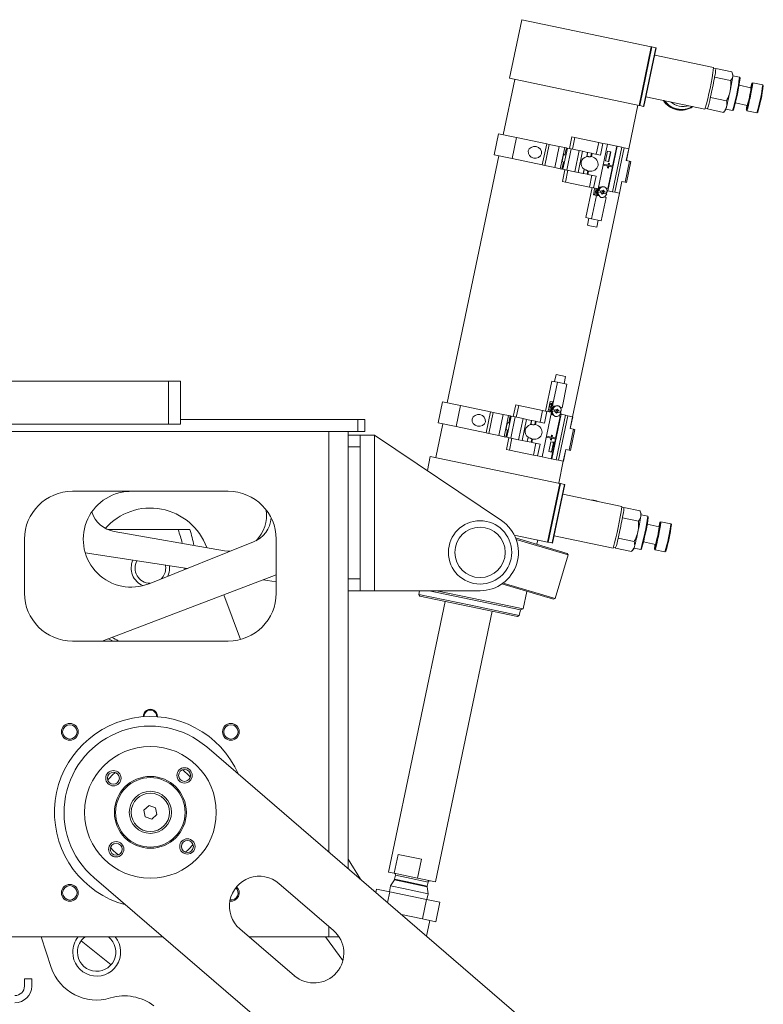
# Model space of a CAD drawing. Header units: millimetres. Extents: x 50 to 2915, y 50 to 2050.
# Tile 7 of 48: x 899 to 1209, y 667 to 1078. Entities that reach past the tile are written whole.
import ezdxf

# ---------------------------------------------------------------- set-up
doc = ezdxf.new("R2010")
doc.units = ezdxf.units.MM
doc.header["$LTSCALE"] = 10

msp = doc.modelspace()

# ---------------------------------------------------------------- linework, layer by layer
at = {"color": 7, "linetype": 'Continuous', "lineweight": 15}
for p, q in [((1108.077, 1078.28), (1102.96, 1053.809)), ((1108.077, 1078.28), (1162.137, 1066.974)), ((1162.137, 1066.974), (1157.019, 1042.504)), ((1157.285, 1042.448), (1162.402, 1066.919)), ((1158.891, 1042.112), (1164.009, 1066.583)), ((1159.08, 1042.073), (1164.198, 1066.543)), ((1162.402, 1066.919), (1162.137, 1066.974)), ((1162.402, 1066.919), (1164.009, 1066.583)), ((1164.009, 1066.583), (1164.198, 1066.543)), ((1188.127, 1058.372), (1163.563, 1063.509)), ((1189.014, 1057.732), (1188.127, 1057.917)), ((1189.024, 1057.905), (1188.981, 1057.739)), ((1189.001, 1057.735), (1189.024, 1057.905)), ((1195.706, 1056.508), (1189.024, 1057.905)), ((1105.211, 1053.338), (1100.385, 1030.257)), ((1102.96, 1053.809), (1157.019, 1042.504)), ((1188.45, 1053.861), (1188.536, 1054.277)), ((1188.536, 1054.277), (1188.56, 1054.456)), ((1195.217, 1052.88), (1188.536, 1054.277)), ((1196.167, 1055.247), (1195.96, 1055.879)), ((1198.935, 1054.298), (1196.156, 1054.88)), ((1199.174, 1053.938), (1198.942, 1054.293)), ((1203.713, 1049.851), (1198.726, 1050.894)), ((1204.46, 1051.99), (1204.105, 1051.758)), ((1208.605, 1051.127), (1204.467, 1051.992)), ((1208.843, 1050.767), (1208.611, 1051.122)), ((1159.92, 1046.086), (1184.483, 1040.949)), ((1186.733, 1045.59), (1186.795, 1045.828)), ((1186.795, 1045.828), (1186.881, 1046.244)), ((1193.477, 1044.431), (1186.795, 1045.828)), ((1152.698, 1024.425), (1156.502, 1042.612)), ((1157.019, 1042.504), (1157.285, 1042.448)), ((1157.285, 1042.448), (1158.891, 1042.112)), ((1159.08, 1042.073), (1158.891, 1042.112)), ((1184.666, 1041.365), (1185.553, 1041.18)), ((1185.543, 1041.007), (1185.604, 1041.244)), ((1185.567, 1041.186), (1185.543, 1041.007)), ((1192.224, 1039.61), (1185.543, 1041.007)), ((1185.553, 1041.18), (1185.567, 1041.186)), ((1192.317, 1039.71), (1193.102, 1040.59)), ((1193.239, 1040.931), (1196.018, 1040.35)), ((1196.027, 1040.352), (1196.382, 1040.585)), ((1197.191, 1043.553), (1202.178, 1042.51)), ((1201.773, 1040.606), (1202.005, 1040.251)), ((1202.011, 1040.246), (1206.149, 1039.381)), ((1192.308, 1039.719), (1192.224, 1039.61)), ((1206.156, 1039.383), (1206.511, 1039.615)), ((1098.427, 1030.667), (1096.585, 1021.857)), ((1098.427, 1030.667), (1105.932, 1029.097)), ((1104.09, 1020.288), (1105.932, 1029.097)), ((1105.932, 1029.097), (1118.504, 1026.468)), ((1128.991, 1029.383), (1127.967, 1024.489)), ((1128.991, 1029.383), (1130.249, 1029.12)), ((1129.225, 1024.226), (1130.249, 1029.12)), ((1130.249, 1029.12), (1140.214, 1027.036)), ((1116.662, 1017.659), (1118.504, 1026.468)), ((1117.756, 1017.43), (1119.599, 1026.239)), ((1118.504, 1026.468), (1119.599, 1026.239)), ((1119.599, 1026.239), (1123.751, 1025.371)), ((1121.909, 1016.561), (1123.751, 1025.371)), ((1123.751, 1025.371), (1126.011, 1024.898)), ((1124.169, 1016.089), (1126.011, 1024.898)), ((1127.141, 1024.662), (1125.299, 1015.853)), ((1126.011, 1024.898), (1126.709, 1024.752)), ((1126.123, 1021.81), (1126.737, 1024.746)), ((1126.709, 1024.752), (1126.737, 1024.746)), ((1126.925, 1015.512), (1128.768, 1024.322)), ((1127.141, 1024.662), (1128.768, 1024.322)), ((1128.768, 1024.322), (1132.014, 1023.643)), ((1130.172, 1014.833), (1132.014, 1023.643)), ((1131.633, 1014.528), (1133.475, 1023.337)), ((1132.014, 1023.643), (1133.475, 1023.337)), ((1133.475, 1023.337), (1135.572, 1022.899)), ((1139.191, 1022.142), (1140.214, 1027.036)), ((1139.969, 1007.676), (1143.859, 1026.274)), ((1140.214, 1027.036), (1141.977, 1026.667)), ((1140.954, 1021.773), (1141.977, 1026.667)), ((1141.977, 1026.667), (1143.859, 1026.274)), ((1142.971, 1019.359), (1143.831, 1023.47)), ((1143.028, 1019.398), (1143.867, 1023.412)), ((1143.867, 1023.412), (1143.821, 1023.421)), ((1143.831, 1023.47), (1145.229, 1023.178)), ((1147.715, 1025.468), (1143.859, 1026.274)), ((1143.867, 1023.412), (1145.178, 1023.138)), ((1147.894, 1025.43), (1144.005, 1006.832)), ((1145.886, 1006.439), (1149.775, 1025.037)), ((1147.715, 1025.468), (1145.985, 1017.197)), ((1146.873, 1006.233), (1150.762, 1024.83)), ((1147.715, 1025.468), (1147.894, 1025.43)), ((1147.894, 1025.43), (1149.775, 1025.037)), ((1149.775, 1025.037), (1150.762, 1024.83)), ((1150.762, 1024.83), (1152.722, 1024.42)), ((1151.699, 1019.526), (1152.722, 1024.42)), ((1151.727, 1019.52), (1152.751, 1024.414)), ((1152.722, 1024.42), (1152.751, 1024.414)), ((1098.542, 1021.448), (1076.99, 918.387)), ((1096.585, 1021.857), (1104.09, 1020.288)), ((1104.09, 1020.288), (1116.662, 1017.659)), ((1126.527, 1021.726), (1125.663, 1021.906)), ((1135.2, 1021.117), (1135.572, 1022.899)), ((1135.302, 1021.192), (1135.655, 1022.881)), ((1135.572, 1022.899), (1135.655, 1022.881)), ((1137.212, 1022.556), (1135.655, 1022.881)), ((1136.923, 1021.174), (1137.212, 1022.556)), ((1137.212, 1022.556), (1137.521, 1022.491)), ((1137.233, 1021.117), (1137.521, 1022.491)), ((1137.521, 1022.491), (1140.954, 1021.773)), ((1144.369, 1019.067), (1142.971, 1019.359)), ((1143.028, 1019.398), (1142.981, 1019.408)), ((1144.338, 1019.124), (1143.028, 1019.398)), ((1145.178, 1023.138), (1144.338, 1019.124)), ((1145.229, 1023.178), (1144.369, 1019.067)), ((1145.06, 1023.213), (1145.05, 1023.164)), ((1151.262, 1010.423), (1153.104, 1019.232)), ((1151.699, 1019.526), (1153.104, 1019.232)), ((1153.104, 1019.232), (1153.633, 1019.122)), ((1116.662, 1017.659), (1117.756, 1017.43)), ((1117.756, 1017.43), (1121.909, 1016.561)), ((1121.909, 1016.561), (1124.169, 1016.089)), ((1124.169, 1016.089), (1124.866, 1015.943)), ((1124.866, 1015.943), (1124.895, 1015.937)), ((1124.895, 1015.937), (1125.509, 1018.874)), ((1125.049, 1018.97), (1125.913, 1018.789)), ((1126.125, 1015.68), (1125.102, 1010.786)), ((1125.299, 1015.853), (1126.925, 1015.512)), ((1127.383, 1015.417), (1126.36, 1010.522)), ((1126.925, 1015.512), (1130.172, 1014.833)), ((1133.73, 1014.089), (1134.103, 1015.871)), ((1133.813, 1014.072), (1134.166, 1015.762)), ((1135.37, 1013.746), (1135.659, 1015.128)), ((1142.027, 1017.616), (1144.093, 1017.184)), ((1144.175, 1017.575), (1142.109, 1018.007)), ((1143.816, 1016.424), (1143.98, 1017.207)), ((1143.929, 1016.401), (1143.816, 1016.424)), ((1144.093, 1017.184), (1143.929, 1016.401)), ((1143.929, 1016.401), (1144.249, 1016.334)), ((1145.903, 1016.805), (1144.01, 1007.751)), ((1144.062, 1017.599), (1144.226, 1018.382)), ((1144.339, 1018.358), (1144.175, 1017.575)), ((1144.211, 1019.151), (1144.201, 1019.102)), ((1144.339, 1018.358), (1144.226, 1018.382)), ((1144.249, 1016.334), (1144.413, 1017.117)), ((1144.658, 1018.291), (1144.339, 1018.358)), ((1144.413, 1017.117), (1146.023, 1016.78)), ((1144.495, 1017.508), (1144.658, 1018.291)), ((1146.104, 1017.172), (1144.495, 1017.508)), ((1146.104, 1017.172), (1146.023, 1016.78)), ((1151.79, 1010.312), (1153.633, 1019.122)), ((1130.172, 1014.833), (1131.633, 1014.528)), ((1131.633, 1014.528), (1133.73, 1014.089)), ((1133.73, 1014.089), (1133.813, 1014.072)), ((1135.37, 1013.746), (1133.813, 1014.072)), ((1135.37, 1013.746), (1135.678, 1013.682)), ((1135.678, 1013.682), (1135.966, 1015.057)), ((1135.678, 1013.682), (1139.112, 1012.964)), ((1137.348, 1013.333), (1136.325, 1008.439)), ((1139.112, 1012.964), (1138.088, 1008.07)), ((1125.102, 1010.786), (1126.36, 1010.522)), ((1126.36, 1010.522), (1136.325, 1008.439)), ((1137.466, 1008.2), (1134.845, 995.671)), ((1136.325, 1008.439), (1138.088, 1008.07)), ((1138.088, 1008.07), (1139.969, 1007.676)), ((1138.504, 1007.526), (1138.596, 1007.964)), ((1140.149, 1006.975), (1139.866, 1007.034)), ((1140.149, 1006.975), (1141.331, 1006.728)), ((1141.087, 1008.362), (1140.153, 1008.557)), ((1141.358, 1006.858), (1142.046, 1007.156)), ((1141.592, 1006.959), (1141.766, 1006.773)), ((1142.046, 1007.156), (1142.557, 1006.607)), ((1142.33, 1008.511), (1142.066, 1008.566)), ((1144.01, 1007.751), (1143.271, 1007.905)), ((1143.503, 1007.857), (1143.454, 1007.623)), ((1143.693, 1006.898), (1144.005, 1006.832)), ((1149.857, 1010.717), (1148.833, 1005.823)), ((1148.861, 1005.817), (1149.885, 1010.711)), ((1149.857, 1010.717), (1151.262, 1010.423)), ((1151.262, 1010.423), (1151.79, 1010.312)), ((1129.304, 912.555), (1148.809, 1005.828)), ((1139.257, 1004.965), (1137.21, 995.177)), ((1138.023, 1005.223), (1138.299, 1006.542)), ((1138.023, 1005.223), (1139.257, 1004.965)), ((1139.257, 1004.965), (1140.329, 1004.741)), ((1139.743, 1006.447), (1140.026, 1006.388)), ((1141.208, 1006.14), (1140.026, 1006.388)), ((1141.049, 1006.787), (1140.926, 1006.199)), ((1141.181, 1006.01), (1141.208, 1006.14)), ((1141.692, 1005.461), (1141.181, 1006.01)), ((1143.252, 1004.129), (1141.205, 994.341)), ((1141.331, 1006.728), (1141.358, 1006.858)), ((1141.588, 1005.925), (1141.355, 1005.823)), ((1141.766, 1006.773), (1141.588, 1005.925)), ((1141.588, 1005.925), (1142.38, 1005.759)), ((1142.38, 1005.759), (1141.692, 1005.461)), ((1141.766, 1006.773), (1142.557, 1006.607)), ((1142.124, 1005.949), (1142.247, 1006.536)), ((1142.124, 1005.949), (1142.407, 1005.89)), ((1142.53, 1006.477), (1142.247, 1006.536)), ((1142.407, 1005.89), (1142.38, 1005.759)), ((1143.59, 1005.642), (1142.407, 1005.89)), ((1142.513, 1004.284), (1143.252, 1004.129)), ((1142.557, 1006.607), (1142.53, 1006.477)), ((1142.53, 1006.477), (1143.712, 1006.23)), ((1144.005, 1006.832), (1145.886, 1006.439)), ((1145.886, 1006.439), (1146.873, 1006.233)), ((1146.873, 1006.233), (1148.833, 1005.823)), ((1148.833, 1005.823), (1148.861, 1005.817)), ((1137.21, 995.177), (1134.845, 995.671)), ((1136.073, 995.414), (1135.459, 992.478)), ((1141.205, 994.341), (1137.21, 995.177)), ((1139.374, 991.659), (1139.988, 994.596)), ((1135.459, 992.478), (1135.818, 992.403)), ((1135.818, 992.403), (1139.374, 991.659)), ((1122.421, 930.137), (1121.807, 927.2)), ((1126.337, 929.318), (1122.421, 930.137)), ((1125.723, 926.381), (1126.337, 929.318)), ((610.695, 927.43), (960.695, 927.43)), ((960.695, 909.43), (960.695, 927.43)), ((960.695, 927.43), (965.695, 927.43)), ((965.695, 927.43), (965.695, 909.43)), ((1117.96, 914.928), (1120.58, 927.457)), ((1120.58, 927.457), (1122.944, 926.962)), ((1120.897, 917.174), (1122.944, 926.962)), ((1122.944, 926.962), (1126.94, 926.127)), ((1124.893, 916.338), (1126.94, 926.127)), ((1075.032, 918.797), (1073.19, 909.987)), ((1075.032, 918.797), (1082.538, 917.227)), ((1080.695, 908.418), (1082.538, 917.227)), ((1082.538, 917.227), (1095.109, 914.598)), ((1105.596, 917.513), (1104.572, 912.619)), ((1105.596, 917.513), (1106.854, 917.25)), ((1105.831, 912.356), (1106.854, 917.25)), ((1106.854, 917.25), (1116.819, 915.166)), ((1119.388, 916.113), (1119.986, 918.974)), ((1119.871, 916.936), (1119.927, 917.816)), ((1120.437, 916.818), (1119.871, 916.936)), ((1120.492, 917.698), (1119.927, 917.816)), ((1121.032, 918.755), (1119.986, 918.974)), ((1120.437, 916.818), (1120.492, 917.698)), ((1120.709, 917.213), (1121.032, 918.755)), ((1120.897, 917.174), (1120.709, 917.213)), ((1121.97, 916.95), (1120.897, 917.174)), ((1123.213, 917.098), (1122.95, 917.153)), ((1124.893, 916.338), (1124.154, 916.493)), ((1093.267, 905.789), (1095.109, 914.598)), ((1094.361, 905.56), (1096.204, 914.369)), ((1095.109, 914.598), (1096.204, 914.369)), ((1096.204, 914.369), (1100.356, 913.501)), ((1098.514, 904.692), (1100.356, 913.501)), ((1100.356, 913.501), (1102.616, 913.028)), ((1100.774, 904.219), (1102.616, 913.028)), ((1103.746, 912.792), (1101.904, 903.983)), ((1102.616, 913.028), (1103.314, 912.882)), ((1102.728, 909.94), (1103.342, 912.877)), ((1103.314, 912.882), (1103.342, 912.877)), ((1103.531, 903.642), (1105.373, 912.452)), ((1103.746, 912.792), (1105.373, 912.452)), ((1105.373, 912.452), (1108.619, 911.773)), ((1115.796, 910.272), (1116.819, 915.166)), ((1116.574, 895.806), (1120.464, 914.404)), ((1116.819, 915.166), (1118.583, 914.798)), ((1117.559, 909.903), (1118.583, 914.798)), ((1118.583, 914.798), (1120.464, 914.404)), ((1119.09, 914.691), (1119.182, 915.129)), ((1120.279, 913.523), (1121.213, 913.328)), ((1124.499, 913.56), (1120.61, 894.963)), ((1120.626, 915.034), (1120.909, 914.975)), ((1121.032, 915.562), (1120.749, 915.621)), ((1122.092, 914.728), (1120.909, 914.975)), ((1121.032, 915.562), (1122.214, 915.315)), ((1121.932, 915.374), (1121.809, 914.787)), ((1122.064, 914.598), (1122.092, 914.728)), ((1122.575, 914.048), (1122.064, 914.598)), ((1122.214, 915.315), (1122.242, 915.445)), ((1122.472, 914.512), (1122.238, 914.411)), ((1122.242, 915.445), (1122.93, 915.744)), ((1122.242, 903.663), (1124.136, 912.717)), ((1122.649, 915.36), (1122.472, 914.512)), ((1122.472, 914.512), (1123.263, 914.347)), ((1122.475, 915.547), (1122.649, 915.36)), ((1122.491, 894.569), (1126.38, 913.167)), ((1123.263, 914.347), (1122.575, 914.048)), ((1122.649, 915.36), (1123.44, 915.195)), ((1122.93, 915.744), (1123.44, 915.195)), ((1123.008, 914.536), (1123.13, 915.123)), ((1123.008, 914.536), (1123.29, 914.477)), ((1123.413, 915.064), (1123.13, 915.123)), ((1123.29, 914.477), (1123.263, 914.347)), ((1124.473, 914.23), (1123.29, 914.477)), ((1123.397, 912.871), (1124.136, 912.717)), ((1123.44, 915.195), (1123.413, 915.064)), ((1123.413, 915.064), (1124.596, 914.817)), ((1123.478, 894.363), (1127.367, 912.96)), ((1123.678, 913.057), (1123.629, 912.823)), ((1124.188, 913.625), (1124.499, 913.56)), ((1124.499, 913.56), (1126.38, 913.167)), ((1126.38, 913.167), (1127.367, 912.96)), ((1127.367, 912.96), (1129.328, 912.55)), ((1128.304, 907.656), (1129.328, 912.55)), ((1128.332, 907.65), (1129.356, 912.545)), ((1129.328, 912.55), (1129.356, 912.545)), ((610.695, 909.43), (960.695, 909.43)), ((965.695, 909.43), (960.695, 909.43)), ((1039.695, 911.43), (965.695, 911.43)), ((1039.695, 911.43), (1039.695, 906.43)), ((1042.695, 911.43), (1039.695, 911.43)), ((1042.695, 911.43), (1042.695, 906.43)), ((1075.147, 909.578), (1072.214, 895.551)), ((1073.19, 909.987), (1080.695, 908.418)), ((1080.695, 908.418), (1093.267, 905.789)), ((1103.132, 909.856), (1102.268, 910.036)), ((1106.777, 902.964), (1108.619, 911.773)), ((1108.238, 902.658), (1110.08, 911.467)), ((1108.619, 911.773), (1110.08, 911.467)), ((1110.08, 911.467), (1112.177, 911.029)), ((1111.805, 909.247), (1112.177, 911.029)), ((1111.907, 909.322), (1112.26, 911.012)), ((1112.177, 911.029), (1112.26, 911.012)), ((1113.817, 910.686), (1112.26, 911.012)), ((1113.528, 909.305), (1113.817, 910.686)), ((1113.817, 910.686), (1114.126, 910.621)), ((1113.838, 909.247), (1114.126, 910.621)), ((1114.126, 910.621), (1117.559, 909.903)), ((1039.695, 906.43), (859.945, 906.43)), ((1035.695, 723.9), (1035.695, 906.43)), ((1035.695, 904.93), (1040.695, 904.93)), ((1042.695, 906.43), (1039.695, 906.43)), ((1040.695, 839.93), (1040.695, 904.93)), ((1046.695, 904.93), (1040.695, 904.93)), ((1046.695, 839.93), (1046.695, 904.93)), ((1099.646, 869.192), (1046.695, 904.93)), ((1093.267, 905.789), (1094.361, 905.56)), ((1094.361, 905.56), (1098.514, 904.692)), ((1098.514, 904.692), (1100.774, 904.219)), ((1100.774, 904.219), (1101.472, 904.073)), ((1101.5, 904.067), (1102.114, 907.004)), ((1101.654, 907.1), (1102.518, 906.919)), ((1120.432, 904.041), (1118.366, 904.473)), ((1120.319, 904.065), (1120.483, 904.848)), ((1120.596, 904.824), (1120.432, 904.041)), ((1120.596, 904.824), (1120.483, 904.848)), ((1120.915, 904.757), (1120.596, 904.824)), ((1120.752, 903.974), (1120.915, 904.757)), ((1127.867, 898.553), (1129.71, 907.362)), ((1128.304, 907.656), (1129.71, 907.362)), ((1128.395, 898.443), (1130.238, 907.252)), ((1129.71, 907.362), (1130.238, 907.252)), ((1101.472, 904.073), (1101.5, 904.067)), ((1102.73, 903.81), (1101.707, 898.916)), ((1101.904, 903.983), (1103.531, 903.642)), ((1103.988, 903.547), (1102.965, 898.653)), ((1103.531, 903.642), (1106.777, 902.964)), ((1106.777, 902.964), (1108.238, 902.658)), ((1108.238, 902.658), (1110.335, 902.219)), ((1110.335, 902.219), (1110.708, 904.001)), ((1110.335, 902.219), (1110.418, 902.202)), ((1110.418, 902.202), (1110.771, 903.892)), ((1111.975, 901.877), (1110.418, 902.202)), ((1111.975, 901.877), (1112.264, 903.258)), ((1111.975, 901.877), (1112.283, 901.812)), ((1112.283, 901.812), (1112.571, 903.187)), ((1112.283, 901.812), (1115.717, 901.094)), ((1113.953, 901.463), (1112.93, 896.569)), ((1115.717, 901.094), (1114.693, 896.2)), ((1118.284, 904.082), (1120.35, 903.65)), ((1119.39, 898.027), (1120.25, 902.138)), ((1119.439, 898.068), (1120.279, 902.081)), ((1120.073, 902.89), (1120.237, 903.673)), ((1120.186, 902.867), (1120.073, 902.89)), ((1120.35, 903.65), (1120.186, 902.867)), ((1120.186, 902.867), (1120.506, 902.8)), ((1120.279, 902.081), (1120.239, 902.089)), ((1120.25, 902.138), (1121.409, 901.896)), ((1120.279, 902.081), (1121.366, 901.854)), ((1120.431, 895), (1122.16, 903.271)), ((1120.506, 902.8), (1120.67, 903.583)), ((1121.366, 901.854), (1120.526, 897.841)), ((1121.409, 901.896), (1120.549, 897.785)), ((1120.67, 903.583), (1122.28, 903.246)), ((1122.362, 903.638), (1120.752, 903.974)), ((1121.36, 901.906), (1121.35, 901.857)), ((1122.28, 903.246), (1122.362, 903.638)), ((1040.695, 899.93), (1035.695, 899.93)), ((1069.963, 896.022), (1068.717, 890.066)), ((1069.963, 896.022), (1124.022, 884.717)), ((1101.707, 898.916), (1102.965, 898.653)), ((1102.965, 898.653), (1112.93, 896.569)), ((1112.93, 896.569), (1114.693, 896.2)), ((1114.693, 896.2), (1116.574, 895.806)), ((1120.549, 897.785), (1119.39, 898.027)), ((1119.439, 898.068), (1119.4, 898.076)), ((1120.526, 897.841), (1119.439, 898.068)), ((1120.511, 897.844), (1120.5, 897.795)), ((1126.462, 898.847), (1125.438, 893.953)), ((1125.466, 893.947), (1126.49, 898.841)), ((1126.462, 898.847), (1127.867, 898.553)), ((1127.867, 898.553), (1128.395, 898.443)), ((1116.574, 895.806), (1120.431, 895)), ((1120.431, 895), (1120.61, 894.963)), ((1120.61, 894.963), (1122.491, 894.569)), ((1122.491, 894.569), (1123.478, 894.363)), ((1123.478, 894.363), (1125.438, 893.953)), ((1123.504, 884.825), (1125.414, 893.958)), ((1125.438, 893.953), (1125.466, 893.947)), ((1124.022, 884.717), (1118.904, 860.246)), ((1119.17, 860.191), (1124.287, 884.662)), ((1120.777, 859.855), (1125.894, 884.326)), ((1120.966, 859.815), (1126.083, 884.286)), ((1124.287, 884.662), (1124.022, 884.717)), ((1125.894, 884.326), (1124.287, 884.662)), ((1125.894, 884.326), (1126.083, 884.286)), ((920.695, 881.43), (985.695, 881.43)), ((944.339, 881.411), (944.767, 881.43)), ((1149.807, 875.136), (1125.244, 880.273)), ((1150.695, 874.496), (1149.808, 874.681)), ((1150.739, 874.696), (1150.685, 874.498)), ((1150.707, 874.482), (1150.739, 874.696)), ((1157.421, 873.299), (1150.739, 874.696)), ((1157.848, 872.011), (1157.513, 873.035)), ((1160.616, 871.062), (1157.837, 871.644)), ((1149.999, 869.93), (1150.086, 870.347)), ((1150.086, 870.347), (1150.119, 870.562)), ((1156.768, 868.95), (1150.086, 870.347)), ((1165.394, 866.615), (1160.407, 867.658)), ((1160.855, 870.702), (1160.623, 871.057)), ((1166.14, 868.754), (1165.786, 868.522)), ((1170.286, 867.891), (1166.148, 868.756)), ((1170.523, 867.531), (1170.292, 867.886)), ((935.399, 865.43), (964.774, 865.43)), ((938.149, 864.605), (984.138, 856.649)), ((1118.904, 860.246), (1104.967, 863.161)), ((900.695, 838.93), (900.695, 861.43)), ((996.155, 860.289), (952.629, 842.862)), ((1005.695, 861.43), (1005.695, 838.93)), ((1127.093, 855.511), (1105.522, 861.943)), ((1127.429, 854.889), (1105.747, 861.354)), ((1114.386, 859.3), (1114.765, 861.112)), ((1118.904, 860.246), (1119.17, 860.191)), ((1119.17, 860.191), (1120.777, 859.855)), ((1120.777, 859.855), (1120.966, 859.815)), ((1121.6, 862.85), (1146.164, 857.713)), ((1148.256, 861.668), (1148.312, 861.871)), ((1148.312, 861.871), (1148.399, 862.289)), ((1154.993, 860.474), (1148.312, 861.871)), ((1158.871, 860.317), (1163.858, 859.274)), ((968.615, 849.263), (926.021, 855.741)), ((976.704, 857.935), (976.677, 858.008)), ((1122, 836.681), (1127.429, 854.889)), ((1127.429, 854.889), (1127.093, 855.511)), ((1146.347, 858.129), (1147.233, 857.944)), ((1147.189, 857.744), (1147.244, 857.947)), ((1147.219, 857.947), (1147.189, 857.744)), ((1153.871, 856.346), (1147.189, 857.744)), ((1154.115, 856.606), (1154.783, 857.354)), ((1154.92, 857.695), (1157.699, 857.114)), ((1157.708, 857.116), (1158.062, 857.349)), ((1163.453, 857.37), (1163.685, 857.015)), ((1163.691, 857.01), (1167.829, 856.145)), ((1167.837, 856.147), (1168.191, 856.379)), ((967.618, 849.415), (967.615, 848.862)), ((933.07, 818.93), (1005.695, 846.544)), ((1005.695, 843.623), (1000.209, 844.458)), ((1035.695, 844.93), (1040.695, 844.93)), ((1121.378, 836.345), (1099.806, 842.777)), ((1122, 836.681), (1100.318, 843.147)), ((1040.695, 839.93), (1035.695, 839.93)), ((1046.695, 839.93), (1040.695, 839.93)), ((1090.695, 839.93), (1046.695, 839.93)), ((1065.486, 839.93), (1065.163, 838.384)), ((1107.548, 831.972), (1069.499, 839.93)), ((1087.473, 836.819), (1072.601, 839.93)), ((1108.754, 832.369), (1110.278, 839.655)), ((990.719, 819.571), (983.893, 838.254)), ((1076.199, 835.464), (1052.579, 722.519)), ((1076.199, 835.464), (1052.579, 722.519)), ((1065.163, 838.384), (1065.627, 837.674)), ((1086.816, 833.856), (1065.163, 838.384)), ((1106.346, 829.159), (1065.627, 837.674)), ((1108.754, 832.369), (1087.473, 836.819)), ((1121.378, 836.345), (1122, 836.681)), ((1072.155, 718.425), (1095.775, 831.37)), ((1072.155, 718.425), (1095.775, 831.37)), ((1107.056, 829.623), (1086.816, 833.856)), ((1107.056, 829.623), (1107.548, 831.972)), ((1107.548, 831.972), (1108.754, 832.369)), ((1106.346, 829.159), (1107.056, 829.623)), ((985.695, 818.93), (920.695, 818.93)), ((956.195, 787.43), (956.193, 787.317)), ((976.684, 774.71), (1155.368, 620.858)), ((950.46, 748.353), (952.627, 750.26)), ((951.028, 745.523), (950.46, 748.353)), ((952.627, 750.26), (955.362, 749.337)), ((955.362, 749.337), (955.93, 746.506)), ((953.763, 744.599), (951.028, 745.523)), ((955.93, 746.506), (953.763, 744.599)), ((1040.819, 719.488), (1035.695, 727.82)), ((1056.489, 729.874), (1054.851, 722.044)), ((1056.489, 729.874), (1066.276, 727.828)), ((1066.276, 727.828), (1064.638, 719.997)), ((1103.74, 570.299), (929.705, 720.149)), ((1052.579, 722.519), (1054.851, 722.044)), ((1054.962, 719.237), (1053.414, 716.741)), ((1054.962, 719.237), (1053.414, 716.741)), ((1054.851, 722.044), (1064.638, 719.997)), ((1055.411, 721.16), (1055.059, 719.479)), ((1055.411, 721.16), (1055.059, 719.479)), ((1064.638, 719.997), (1072.155, 718.425)), ((1029.553, 698.178), (1006.819, 717.753)), ((1047.515, 715.405), (1047.217, 713.979)), ((1053.069, 714.243), (1047.515, 715.405)), ((1053.414, 716.741), (1052.899, 714.279)), ((1053.414, 716.741), (1052.899, 714.279)), ((1053.414, 716.741), (1058.776, 715.619)), ((1058.776, 715.619), (1069.075, 713.466)), ((1069.075, 713.466), (1068.657, 716.373)), ((1069.075, 713.466), (1068.657, 716.373)), ((1068.665, 716.634), (1069.016, 718.315)), ((1068.665, 716.634), (1069.016, 718.315)), ((1052.129, 709.75), (1053.069, 714.243)), ((1053.069, 714.243), (1068.39, 711.039)), ((1068.39, 711.039), (1066.7, 702.958)), ((1073.944, 709.878), (1068.39, 711.039)), ((1068.56, 711.004), (1069.075, 713.466)), ((1068.56, 711.004), (1069.075, 713.466)), ((1072.254, 701.797), (1073.944, 709.878)), ((1066.7, 702.958), (1057.873, 704.804)), ((1072.254, 701.797), (1066.7, 702.958)), ((990.507, 698.808), (1013.241, 679.233)), ((1068.348, 695.785), (1069.717, 702.327)), ((958.414, 695.43), (612.976, 695.43)), ((907.583, 695.43), (911.83, 682.735)), ((1027.695, 695.43), (994.43, 695.43)), ((1026.18, 695.43), (1033.508, 685.611)), ((1027.695, 695.43), (1031.934, 695.43)), ((924.299, 693.747), (936.806, 683.799)), ((900.695, 674.93), (900.695, 677.93)), ((900.695, 677.93), (903.695, 677.93)), ((903.695, 677.93), (903.695, 674.93))]:
    msp.add_line(p, q, dxfattribs=at)
at = {"color": 8, "linetype": 'Continuous', "lineweight": 15}
for p, q in [((1126.095, 1021.816), (1126.709, 1024.752)), ((1124.866, 1015.943), (1125.481, 1018.879)), ((1143.481, 1007.571), (1143.539, 1007.849)), ((1102.7, 909.946), (1103.314, 912.882)), ((1123.665, 912.815), (1123.723, 913.093)), ((1027.695, 906.43), (1027.695, 730.789)), ((1101.472, 904.073), (1102.086, 907.009)), ((1059.651, 718.257), (1054.962, 719.237)), ((1055.059, 719.479), (1059.718, 718.505)), ((1060.07, 720.186), (1055.411, 721.16)), ((1069.016, 718.315), (1060.07, 720.186)), ((1068.657, 716.373), (1059.651, 718.257)), ((1059.718, 718.505), (1068.665, 716.634)), ((1027.695, 699.778), (1027.695, 695.43))]:
    msp.add_line(p, q, dxfattribs=at)
at = {"color": 7, "linetype": 'Continuous', "lineweight": 15, "flags": 128}
for points in [[(1201.8, 1040.62), (1201.853, 1040.741), (1201.928, 1040.973), (1202.024, 1041.31), (1202.139, 1041.747), (1202.27, 1042.275), (1202.415, 1042.881), (1202.57, 1043.555), (1202.734, 1044.283), (1202.901, 1045.049), (1203.07, 1045.838), (1203.236, 1046.634), (1203.396, 1047.421), (1203.547, 1048.182), (1203.685, 1048.903), (1203.809, 1049.568), (1203.915, 1050.165), (1204.001, 1050.68), (1204.066, 1051.104), (1204.108, 1051.427), (1204.126, 1051.644), (1204.121, 1051.75), (1204.091, 1051.742), (1204.038, 1051.621), (1203.963, 1051.389), (1203.867, 1051.051), (1203.752, 1050.614), (1203.621, 1050.087), (1203.571, 1049.881)], [(1202.005, 1040.251), (1202.033, 1040.266), (1202.087, 1040.389), (1202.164, 1040.624), (1202.261, 1040.966), (1202.378, 1041.408), (1202.511, 1041.942), (1202.659, 1042.557), (1202.818, 1043.241), (1202.985, 1043.982), (1203.157, 1044.764), (1203.33, 1045.573), (1203.502, 1046.392), (1203.669, 1047.206), (1203.827, 1047.998), (1203.974, 1048.754), (1204.106, 1049.459), (1204.222, 1050.099), (1204.319, 1050.661), (1204.394, 1051.135), (1204.447, 1051.512), (1204.477, 1051.783), (1204.482, 1051.944), (1204.463, 1051.992), (1204.46, 1051.99)], [(1202.036, 1042.54), (1201.976, 1042.196), (1201.889, 1041.681), (1201.825, 1041.257), (1201.783, 1040.934), (1201.764, 1040.717), (1201.77, 1040.612), (1201.8, 1040.62)], [(1125.178, 1018.943), (1125.143, 1018.915), (1125.07, 1018.93), (1125.026, 1019.067), (1125.013, 1019.313), (1125.034, 1019.649), (1125.086, 1020.048), (1125.165, 1020.478)], [(1125.165, 1020.478), (1125.264, 1020.903), (1125.377, 1021.29), (1125.493, 1021.606), (1125.603, 1021.827), (1125.698, 1021.934), (1125.771, 1021.918), (1125.792, 1021.879)], [(1143.712, 1006.23), (1143.711, 1006.761), (1143.605, 1007.268), (1143.399, 1007.719), (1143.107, 1008.09), (1142.743, 1008.359), (1142.33, 1008.511), (1141.89, 1008.537), (1141.449, 1008.436), (1141.032, 1008.214), (1140.663, 1007.883), (1140.363, 1007.462), (1140.149, 1006.975)], [(1140.026, 1006.388), (1140.027, 1005.856), (1140.133, 1005.349), (1140.339, 1004.898), (1140.632, 1004.527), (1140.995, 1004.258), (1141.408, 1004.106), (1141.848, 1004.08), (1142.289, 1004.181), (1142.706, 1004.403), (1143.075, 1004.734), (1143.375, 1005.155), (1143.59, 1005.642)], [(1120.492, 917.698), (1120.856, 917.949), (1120.864, 917.954)], [(1124.596, 914.817), (1124.595, 915.349), (1124.488, 915.855), (1124.283, 916.306), (1123.99, 916.677), (1123.626, 916.946), (1123.213, 917.098), (1122.773, 917.125), (1122.332, 917.024), (1121.915, 916.801), (1121.546, 916.47), (1121.246, 916.049), (1121.032, 915.562)], [(1119.197, 914.669), (1119.181, 914.897), (1119.182, 915.129)], [(1120.909, 914.975), (1120.91, 914.443), (1121.017, 913.937), (1121.222, 913.486), (1121.515, 913.115), (1121.878, 912.846), (1122.292, 912.694), (1122.731, 912.667), (1123.172, 912.768), (1123.589, 912.991), (1123.958, 913.322), (1124.259, 913.743), (1124.473, 914.23)], [(1101.783, 907.073), (1101.748, 907.045), (1101.675, 907.06), (1101.631, 907.197), (1101.618, 907.443), (1101.639, 907.779), (1101.691, 908.178), (1101.77, 908.608)], [(1101.77, 908.608), (1101.869, 909.033), (1101.982, 909.42), (1102.098, 909.736), (1102.208, 909.957), (1102.303, 910.064), (1102.376, 910.049), (1102.398, 910.009)], [(1163.458, 857.366), (1163.495, 857.411), (1163.555, 857.568), (1163.637, 857.835), (1163.74, 858.206), (1163.86, 858.673), (1163.996, 859.228), (1164.145, 859.858), (1164.303, 860.551), (1164.468, 861.292), (1164.637, 862.067), (1164.805, 862.86), (1164.969, 863.655), (1165.127, 864.436), (1165.274, 865.186), (1165.408, 865.89), (1165.526, 866.534), (1165.626, 867.106), (1165.705, 867.592), (1165.763, 867.984), (1165.797, 868.274), (1165.808, 868.455), (1165.794, 868.523), (1165.757, 868.479), (1165.696, 868.321), (1165.614, 868.054), (1165.512, 867.683), (1165.392, 867.216), (1165.256, 866.661), (1165.252, 866.645)], [(1163.685, 857.015), (1163.69, 857.011), (1163.728, 857.056), (1163.789, 857.214), (1163.873, 857.482), (1163.976, 857.856), (1164.098, 858.328), (1164.236, 858.888), (1164.388, 859.526), (1164.549, 860.229), (1164.718, 860.984), (1164.891, 861.776), (1165.065, 862.59), (1165.235, 863.409), (1165.399, 864.218), (1165.555, 865.001), (1165.697, 865.743), (1165.825, 866.429), (1165.935, 867.046), (1166.025, 867.582), (1166.094, 868.027), (1166.139, 868.371), (1166.161, 868.609), (1166.159, 868.735), (1166.14, 868.754)], [(984.138, 856.649), (985.452, 856.481), (986.517, 856.431)], [(959.595, 849.43), (959.535, 850.301), (959.477, 850.653)], [(961.195, 849.43), (961.137, 850.394), (961.136, 850.401)]]:
    msp.add_lwpolyline(points, dxfattribs=at)
at = {"color": 7, "linetype": 'Continuous', "lineweight": 15}
for centre, radius in [((1090.695, 855.93), 13.2), ((1090.695, 855.93), 10.5), ((919.607, 781.017), 3.5), ((919.607, 781.017), 3), ((986.782, 781.017), 3.5), ((986.782, 781.017), 3), ((953.195, 747.43), 27.5), ((937.769, 761.679), 3.2), ((967.444, 762.855), 3.2), ((967.444, 762.855), 2.5), ((937.769, 761.679), 2.5), ((953.195, 747.43), 15), ((953.195, 747.43), 14.5), ((953.195, 747.43), 8.8), ((953.195, 747.43), 8), ((968.621, 733.18), 3.2), ((968.621, 733.18), 2.5), ((938.946, 732.004), 3.2), ((938.946, 732.004), 2.5), ((919.607, 713.842), 3.5), ((919.607, 713.842), 3)]:
    msp.add_circle(centre, radius, dxfattribs=at)
for centre, radius, start, end in [((1083.328, 1071.196), 105.58, 343.35265, 353.02374), ((1173.191, 1058.257), 15.832, 346.10884, 358.1012), ((961.03, 1096.742), 231.428, 347.39668, 349.32204), ((1053.251, 1079.119), 137.538, 349.41768, 349.66974), ((1088.195, 1071.351), 109.22, 347.93286, 351.15456), ((1116.79, 1064.198), 82.74, 343.24814, 353.12826), ((1193.353, 1055.106), 2.818, 348.75048, 2.8673), ((1118.084, 1063.927), 81.703, 343.39921, 352.97719), ((1047.032, 1078.405), 150.958, 345.99924, 348.58101), ((1162.58, 1054.622), 41.409, 342.99238, 353.38401), ((1139.664, 1059.414), 69.438, 343.23118, 353.14522), ((1141.497, 1059.031), 67.851, 343.37195, 353.00444), ((1174.579, 1049.296), 8.785, 212.5558, 258.18464), ((1174.677, 1049.449), 8.786, 214.1253, 258.18431), ((1174.779, 1049.609), 8.786, 215.8069, 258.18398), ((1175.576, 1050.852), 8.786, 231.79841, 258.1834), ((1147.429, 1053.481), 40.089, 342.22773, 348.64848), ((1004.455, 1087.045), 186.932, 347.18742, 347.39284), ((1174.574, 1049.241), 8.73, 258.14323, 303.97231), ((1174.672, 1049.395), 8.731, 258.14481, 302.39493), ((1174.774, 1049.555), 8.733, 258.14651, 300.70506), ((1175.57, 1050.819), 8.752, 258.17612, 284.6306), ((1185.416, 1041.324), 0.205, 317.54321, 337.17052), ((1187.208, 1043.14), 6.422, 336.6059, 348.71502), ((1141.407, 1006.405), 3.112, 158.89468, 177.48172), ((1141.297, 1006.448), 2.993, 150.08047, 158.90682), ((1141.817, 1006.325), 2.956, 149.54445, 207.04875), ((1141.482, 1006.393), 2.181, 142.47317, 226.41478), ((1141.703, 1006.345), 2.229, 143.02068, 218.30511), ((1142.127, 1006.255), 2.522, 120.9937, 215.3827), ((1142.481, 1006.18), 2.751, 161.92806, 174.44834), ((1141.468, 1006.614), 1.88, 115.68983, 141.83016), ((1141.184, 1006.818), 1.678, 105.48164, 132.60176), ((1141.054, 1006.395), 2.759, 176.94049, 208.02196), ((1140.691, 1006.555), 2.751, 341.92806, 354.44834), ((1122.087, 915.081), 2.89, 140.06141, 159.07179), ((1122.776, 914.888), 3.033, 140.48988, 186.39118), ((1121.61, 915.776), 2.645, 104.5855, 129.52154), ((1122.364, 914.973), 2.181, 109.96161, 193.90323), ((1122.625, 914.911), 2.264, 118.74507, 192.68178), ((1123.012, 914.842), 2.523, 121.02815, 215.34824), ((1122.291, 914.993), 3.112, 158.89468, 177.48172), ((1121.92, 914.703), 1.678, 203.77464, 230.89476), ((1122.263, 914.777), 1.88, 194.54623, 220.68676), ((1123.365, 914.768), 2.751, 161.92806, 174.44834), ((1121.575, 915.142), 2.751, 341.92806, 354.44834), ((920.695, 861.43), 20, 90, 180), ((945.195, 861.43), 20, 92.45379, 291.81986), ((985.695, 861.43), 20, 0, 90), ((1136.851, 869.025), 8.74, 69.22823, 87.14816), ((1136.911, 868.997), 8.74, 69.90255, 86.47385), ((1136.974, 868.967), 8.74, 70.66762, 85.70878), ((940.195, 876.43), 12, 197.52899, 260.1849), ((953.195, 849.43), 25, 20.06813, 138.7317), ((986.695, 871.43), 15, 314.96435, 8.49739), ((1045.03, 887.955), 105.559, 343.35166, 353.02474), ((1124.481, 876.411), 26.297, 347.14664, 355.79178), ((1150.688, 874.478), 0.0194, 12.11804, 69.24537), ((1153.446, 871.917), 4.402, 347.80994, 1.22674), ((991.695, 871.43), 12, 291.81986, 354.42428), ((1090.695, 855.93), 16, 270, 55.98354), ((919.98, 914.11), 234.224, 347.21782, 349.12758), ((987.813, 900.953), 165.126, 349.17118, 349.39431), ((1026.989, 892.415), 132.505, 347.87161, 350.69388), ((1078.963, 880.87), 82.24, 343.21036, 353.15053), ((1076.476, 881.379), 85.052, 343.58817, 352.78823), ((1101.89, 876.074), 68.883, 343.18353, 353.17737), ((1102.932, 875.846), 68.101, 343.38973, 352.98667), ((921.195, 849.43), 46.423, 12.78944, 20.16063), ((921.195, 849.43), 51.042, 10.64696, 18.26822), ((1030.439, 890.248), 128.684, 345.61267, 348.492), ((1124.141, 871.417), 41.531, 343.00005, 353.36085), ((1124.765, 866.059), 23.898, 340.15624, 349.41093), ((991.807, 897.963), 160.605, 346.93869, 347.16598), ((1173.546, 857.004), 10.095, 166.83113, 177.94512), ((1147.235, 857.958), 0.0139, 261.70278, 310.46663), ((1151.215, 859.046), 3.949, 334.62929, 348.71497), ((953.195, 849.43), 8, 155.73291, 247.38014), ((953.195, 849.43), 6.4, 151.6851, 268.70482), ((953.195, 849.43), 6.4, 314.9349, 0), ((953.195, 849.43), 8, 334.44714, 0), ((920.695, 838.93), 20, 180, 270), ((985.695, 838.93), 20, 270, 0), ((930.797, 805.778), 14.832, 62.45592, 71.56018), ((930.797, 805.778), 16, 55.28062, 66.69127), ((953.195, 787.43), 3, 0, 182.1491), ((953.195, 787.43), 2.678, 358.08134, 181.91866), ((953.195, 747.43), 40, 23.42852, 255.11238), ((953.195, 747.43), 36, 49.27045, 229.27045), ((953.195, 747.43), 22.2, 41.44813, 53.09277), ((953.195, 747.43), 22.2, 131.44813, 143.09277), ((953.195, 747.43), 22.2, 221.44813, 233.09277), ((953.195, 747.43), 22.2, 311.44813, 323.09277), ((998.663, 708.28), 12.5, 49.27045, 229.27045), ((1054.677, 721.314), 0.75, 348.1882, 78.1882), ((1054.325, 719.633), 0.75, 328.1882, 348.1882), ((986.782, 713.842), 3.5, 262.71644, 47.11008), ((986.782, 713.842), 3, 263.29904, 46.52748), ((1069.399, 716.48), 0.75, 168.1882, 188.1882), ((1069.751, 718.162), 0.75, 78.1882, 168.1882), ((930.797, 689.081), 10, 140.58909, 180), ((930.797, 689.081), 10, 180, 39.41091), ((930.797, 689.081), 8, 127.47705, 180), ((930.797, 689.081), 8, 180, 52.52295), ((1021.397, 688.705), 12.5, 229.27045, 49.27045), ((930.797, 689.081), 20, 198.5, 286.92077), ((896.695, 674.93), 4, 270, 360), ((896.695, 674.93), 7, 270, 0), ((942.439, 650.812), 20, 52.5, 106.92077)]:
    msp.add_arc(centre, radius, start, end, dxfattribs=at)
for centre in [(1113.572, 1022.902), (1090.177, 911.032)]:
    msp.add_ellipse(centre, major_axis=(2.732, -0.571), ratio=0.8779394, dxfattribs=at)
for centre, start_param, end_param in [((1136.413, 1018.126), 2.0976051, 4.1855802), ((1136.413, 1018.126), 4.7657363, 7.8006343), ((1113.018, 906.256), 2.0976051, 4.1855802), ((1113.018, 906.256), 4.7657363, 7.8006343)]:
    msp.add_ellipse(centre, major_axis=(3.503, -0.733), ratio=0.8661263, start_param=start_param, end_param=end_param, dxfattribs=at)
for points, knots in [([(1196.117, 1054.557), (1196.122, 1054.6), (1196.16, 1054.927), (1196.099, 1055.571), (1195.838, 1056.193), (1195.706, 1056.508)], [0, 0, 0, 0, 0.0700832, 0.5307809, 1, 1, 1, 1]), ([(1195.002, 1048.518), (1195.092, 1049.053), (1195.272, 1050.13), (1195.298, 1051.596), (1195.24, 1052.512), (1195.217, 1052.88)], [0, 0, 0, 0, 0.3713162, 0.7477442, 1, 1, 1, 1]), ([(1195.217, 1052.88), (1195.44, 1053.136), (1195.89, 1053.653), (1196.041, 1054.254), (1196.117, 1054.557)], [0, 0, 0, 0, 0.49545796, 1, 1, 1, 1]), ([(1193.477, 1044.431), (1193.716, 1044.908), (1194.195, 1045.868), (1194.703, 1047.241), (1194.914, 1048.142), (1195.002, 1048.518)], [0, 0, 0, 0, 0.366205, 0.7355563, 1, 1, 1, 1]), ([(1193.506, 1041.883), (1193.52, 1041.94), (1193.626, 1042.374), (1193.695, 1043.22), (1193.55, 1044.025), (1193.477, 1044.431)], [0, 0, 0, 0, 0.07008321, 0.53078091, 1, 1, 1, 1]), ([(1192.224, 1039.61), (1192.509, 1039.963), (1193.084, 1040.676), (1193.364, 1041.478), (1193.506, 1041.883)], [0, 0, 0, 0, 0.495458, 1, 1, 1, 1]), ([(1135.2, 1021.117), (1135.22, 1021.124), (1135.26, 1021.138), (1135.294, 1021.166), (1135.297, 1021.185), (1135.298, 1021.192)], [0, 0, 0, 0, 0.3793782, 0.7578343, 1, 1, 1, 1]), ([(1136.923, 1021.174), (1136.9, 1021.162), (1136.855, 1021.137), (1136.616, 1021.092), (1136.28, 1021.077), (1135.883, 1021.125), (1135.549, 1021.214), (1135.38, 1021.285), (1135.326, 1021.308)], [0, 0, 0, 0, 0.18387626, 0.36739299, 0.55876283, 0.74628195, 0.91915065, 1, 1, 1, 1]), ([(1136.923, 1021.174), (1136.926, 1021.175), (1136.933, 1021.177), (1136.97, 1021.173), (1137.022, 1021.163), (1137.085, 1021.15), (1137.152, 1021.136), (1137.202, 1021.125), (1137.227, 1021.118), (1137.233, 1021.117)], [0, 0, 0, 0, 0.1574116, 0.3148365, 0.4719999, 0.6291394, 0.7863227, 0.9435088, 1, 1, 1, 1]), ([(1134.164, 1015.762), (1134.165, 1015.765), (1134.171, 1015.779), (1134.158, 1015.813), (1134.131, 1015.848), (1134.108, 1015.867), (1134.103, 1015.871)], [0, 0, 0, 0, 0.10706357, 0.48909855, 0.89040921, 1, 1, 1, 1]), ([(1134.142, 1015.645), (1134.212, 1015.643), (1134.415, 1015.64), (1134.766, 1015.58), (1135.125, 1015.466), (1135.408, 1015.327), (1135.609, 1015.191), (1135.642, 1015.149), (1135.659, 1015.128)], [0, 0, 0, 0, 0.0970663, 0.2813197, 0.452103, 0.6254017, 0.8123107, 1, 1, 1, 1]), ([(1135.966, 1015.057), (1135.946, 1015.06), (1135.908, 1015.067), (1135.84, 1015.08), (1135.775, 1015.094), (1135.719, 1015.107), (1135.678, 1015.117), (1135.661, 1015.124), (1135.659, 1015.127), (1135.659, 1015.128)], [0, 0, 0, 0, 0.1571464, 0.3142917, 0.4714635, 0.6286534, 0.7858119, 0.9429389, 1, 1, 1, 1]), ([(1143.271, 1007.905), (1143.143, 1008.066), (1142.886, 1008.388), (1142.307, 1008.604), (1141.677, 1008.606), (1141.275, 1008.44), (1141.087, 1008.362)], [0, 0, 0, 0, 0.2607208, 0.5217375, 0.776299, 1, 1, 1, 1]), ([(1140.329, 1004.741), (1140.496, 1004.572), (1140.83, 1004.234), (1141.445, 1004.01), (1142.028, 1004.018), (1142.359, 1004.199), (1142.513, 1004.284)], [0, 0, 0, 0, 0.2607208, 0.5217375, 0.776299, 1, 1, 1, 1]), ([(1124.154, 916.493), (1124.026, 916.654), (1123.769, 916.976), (1123.19, 917.192), (1122.561, 917.194), (1122.158, 917.027), (1121.97, 916.95)], [0, 0, 0, 0, 0.2607208, 0.5217375, 0.776299, 1, 1, 1, 1]), ([(1121.213, 913.328), (1121.379, 913.159), (1121.714, 912.821), (1122.328, 912.597), (1122.911, 912.605), (1123.242, 912.787), (1123.397, 912.871)], [0, 0, 0, 0, 0.2607208, 0.5217375, 0.776299, 1, 1, 1, 1]), ([(1111.805, 909.247), (1111.825, 909.254), (1111.865, 909.268), (1111.899, 909.296), (1111.902, 909.315), (1111.903, 909.322)], [0, 0, 0, 0, 0.3793782, 0.7578343, 1, 1, 1, 1]), ([(1113.528, 909.305), (1113.505, 909.292), (1113.46, 909.267), (1113.221, 909.222), (1112.885, 909.207), (1112.488, 909.255), (1112.154, 909.345), (1111.985, 909.415), (1111.931, 909.438)], [0, 0, 0, 0, 0.1838763, 0.367393, 0.5587628, 0.746282, 0.9191506, 1, 1, 1, 1]), ([(1113.528, 909.305), (1113.532, 909.306), (1113.538, 909.308), (1113.575, 909.303), (1113.627, 909.293), (1113.69, 909.28), (1113.757, 909.266), (1113.807, 909.255), (1113.832, 909.248), (1113.838, 909.247)], [0, 0, 0, 0, 0.1574116, 0.31483646, 0.47199995, 0.62913942, 0.7863227, 0.94350879, 1, 1, 1, 1]), ([(1110.769, 903.892), (1110.77, 903.895), (1110.776, 903.909), (1110.763, 903.943), (1110.736, 903.978), (1110.713, 903.997), (1110.708, 904.001)], [0, 0, 0, 0, 0.1070636, 0.4890985, 0.8904092, 1, 1, 1, 1]), ([(1110.747, 903.775), (1110.817, 903.774), (1111.02, 903.77), (1111.371, 903.71), (1111.73, 903.596), (1112.013, 903.457), (1112.214, 903.321), (1112.247, 903.279), (1112.264, 903.258)], [0, 0, 0, 0, 0.0970663, 0.2813197, 0.452103, 0.6254017, 0.8123107, 1, 1, 1, 1]), ([(1112.571, 903.187), (1112.552, 903.19), (1112.513, 903.197), (1112.445, 903.21), (1112.38, 903.224), (1112.324, 903.237), (1112.283, 903.247), (1112.266, 903.254), (1112.264, 903.257), (1112.264, 903.258)], [0, 0, 0, 0, 0.1571464, 0.3142917, 0.4714635, 0.6286534, 0.7858119, 0.9429389, 1, 1, 1, 1]), ([(1157.75, 870.987), (1157.757, 871.039), (1157.809, 871.431), (1157.777, 872.196), (1157.54, 872.929), (1157.421, 873.299)], [0, 0, 0, 0, 0.0700832, 0.5307809, 1, 1, 1, 1]), ([(1156.536, 864.575), (1156.628, 865.112), (1156.812, 866.192), (1156.844, 867.662), (1156.79, 868.581), (1156.768, 868.95)], [0, 0, 0, 0, 0.3713162, 0.7477442, 1, 1, 1, 1]), ([(1156.768, 868.95), (1157.004, 869.265), (1157.481, 869.9), (1157.66, 870.623), (1157.75, 870.987)], [0, 0, 0, 0, 0.495458, 1, 1, 1, 1]), ([(969.665, 865.43), (969.316, 865.43), (967.692, 865.43), (966.058, 865.43), (964.774, 865.43)], [0, 0, 0, 0, 0.2143722, 1, 1, 1, 1]), ([(1154.993, 860.474), (1155.234, 860.953), (1155.718, 861.916), (1156.231, 863.294), (1156.446, 864.198), (1156.536, 864.575)], [0, 0, 0, 0, 0.366205, 0.7355563, 1, 1, 1, 1]), ([(1155.087, 858.273), (1155.1, 858.322), (1155.195, 858.694), (1155.241, 859.422), (1155.076, 860.121), (1154.993, 860.474)], [0, 0, 0, 0, 0.0700832, 0.5307809, 1, 1, 1, 1]), ([(1153.871, 856.346), (1154.145, 856.643), (1154.699, 857.242), (1154.957, 857.927), (1155.087, 858.273)], [0, 0, 0, 0, 0.495458, 1, 1, 1, 1])]:
    msp.add_open_spline(points, degree=3, knots=knots, dxfattribs=at)

doc.saveas('drawing.dxf')
